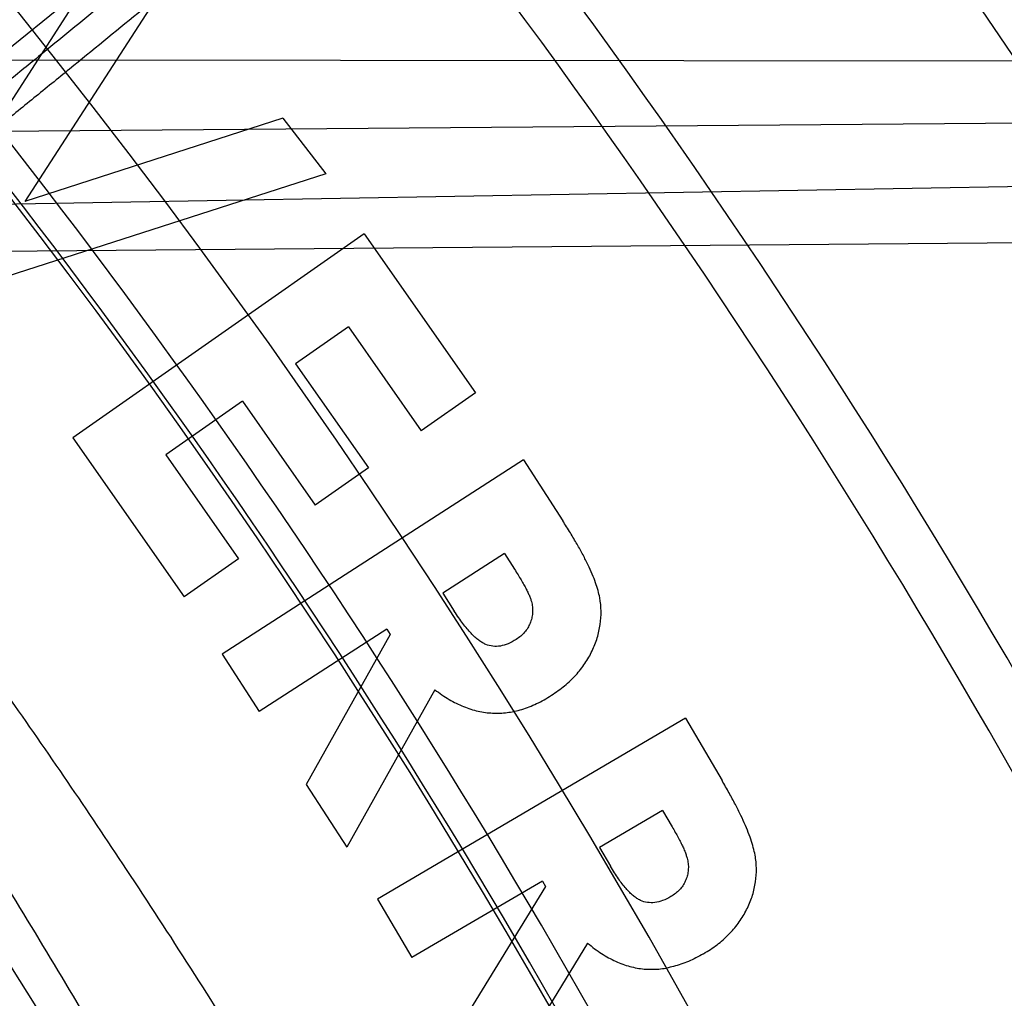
# Model space of a CAD drawing. Header units: millimetres. Extents: x 0 to 297, y 0 to 210.
# Tile 60 of 256: x 141.7902 to 141.8814, y 91.1638 to 91.2545. Entities that reach past the tile are written whole.
import ezdxf

# ---------------------------------------------------------------- set-up
doc = ezdxf.new("R2010")
doc.units = ezdxf.units.MM
doc.header["$LTSCALE"] = 16.335
doc.layers.get('0').update_dxf_attribs({"linetype": 'CONTINUOUS'})
for name, color, linetype in [('01_GLOBAL', 7, 'CONTINUOUS'), ('INTFCLR_1', 7, 'CONTINUOUS'), ('INTFCLR_144815', 7, 'CONTINUOUS')]:
    doc.layers.add(name, color=color, linetype=linetype)

msp = doc.modelspace()

# ---------------------------------------------------------------- linework, layer by layer
at = {"color": 7, "linetype": 'Continuous'}
msp.add_circle((142.5788034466, 92.2083412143), 3.42, dxfattribs=at)
at = {"color": 9, "linetype": 'Continuous'}
msp.add_arc((142.5788034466, 92.2083412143), 3.3761688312, 182.9674534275, 267.0325465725, dxfattribs=at)
at = {"layer": '01_GLOBAL', "color": 7, "linetype": 'Continuous'}
msp.add_circle((142.5788034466, 92.2083412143), 3.465, dxfattribs=at)
at = {"layer": 'INTFCLR_1', "color": 6, "linetype": 'Continuous'}
msp.add_arc((141.273551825, 90.84008959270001), 0.5431065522, 270, 90.00000002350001, dxfattribs=at)
at = {"layer": 'INTFCLR_1', "color": 9, "linetype": 'Continuous'}
msp.add_open_spline([(141.589474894, 91.22708959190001), (141.5901302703, 91.2270894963), (141.5934664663, 91.2257697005), (141.5972968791, 91.2235292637), (141.6010154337, 91.2211904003), (141.6028021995, 91.2200263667), (141.6058484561, 91.21800314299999), (141.6133970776, 91.21273816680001), (141.6260174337, 91.20304741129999), (141.6376862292, 91.1930563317), (141.6460232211, 91.1854269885), (141.6520280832, 91.1797738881), (141.6628847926, 91.1691018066), (141.6784293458, 91.15240674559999), (141.6967876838, 91.1301309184), (141.7100118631, 91.1118246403), (141.7179037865, 91.099896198), (141.7208202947, 91.09536318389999), (141.7252087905, 91.0884116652), (141.734595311, 91.0728013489), (141.748064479, 91.04743455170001), (141.7598995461, 91.0205684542), (141.766753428, 91.0022608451), (141.7697904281, 90.99350690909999), (141.7717861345, 90.9875658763), (141.7770905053, 90.9709626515), (141.7845086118, 90.94298471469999), (141.7896594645, 90.91431187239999), (141.7919274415, 90.89640779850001), (141.7926613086, 90.8897756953), (141.793657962, 90.87980496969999), (141.795242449, 90.8582113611), (141.7955788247, 90.82488434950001), (141.7934815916, 90.79663997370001), (141.7914638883, 90.7801127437), (141.7905895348, 90.7735282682), (141.788895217, 90.7621430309), (141.7848639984, 90.73984187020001), (141.7787596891, 90.71489416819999), (141.7721799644, 90.6936469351), (141.768123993, 90.6818069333), (141.7659952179, 90.6759685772), (141.7649089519, 90.6730772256)], degree=3, knots=[0, 0, 0, 0, 0.0031306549, 0.0166311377, 0.0214593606, 0.0240790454, 0.0268205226, 0.0389267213, 0.0680356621, 0.1027866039, 0.1122691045, 0.1220183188, 0.1421809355, 0.1849822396, 0.2309158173, 0.2799873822, 0.2927706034, 0.2992370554, 0.3057353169, 0.3320403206, 0.3862319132, 0.4428084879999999, 0.4721383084, 0.4795908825, 0.487069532, 0.5020757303, 0.5628487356, 0.6251729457, 0.6410612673, 0.6490543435, 0.6570463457, 0.6889269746, 0.7524526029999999, 0.8160592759, 0.8240370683, 0.8319876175, 0.8477879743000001, 0.8790177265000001, 0.9402188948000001, 0.970317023, 0.9852457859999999, 1, 1, 1, 1], dxfattribs=at)
at = {"layer": 'INTFCLR_1', "color": 6, "linetype": 'Continuous'}
msp.add_open_spline([(141.6277114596, 90.45308959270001), (141.628171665, 90.45308959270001), (141.6293857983, 90.4535584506), (141.6315047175, 90.4546851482), (141.6344755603, 90.4566024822), (141.6382959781, 90.45932618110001), (141.6430293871, 90.46297042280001), (141.6486619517, 90.46758769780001), (141.6548706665, 90.47298156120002), (141.6611699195, 90.47874448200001), (141.6671157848, 90.4844418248), (141.6725640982, 90.4898702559), (141.6775235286, 90.49499331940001), (141.6820174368, 90.4997851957), (141.6860792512, 90.50424019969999), (141.6897364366, 90.50835687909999), (141.6930192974, 90.51213812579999), (141.695970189, 90.5156093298), (141.6986132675, 90.51877794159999), (141.7009775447, 90.5216603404), (141.7030883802, 90.5242738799), (141.7049778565, 90.526646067), (141.7066938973, 90.528827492), (141.7083843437, 90.53100071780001), (141.7101852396, 90.53334413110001), (141.7120971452, 90.53586602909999), (141.7139888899, 90.53839686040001), (141.7158471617, 90.5409158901), (141.7177807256, 90.5435730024), (141.719921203, 90.54655873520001), (141.7223135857, 90.5499520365), (141.7249869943, 90.55381783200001), (141.7279695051, 90.558226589), (141.7312859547, 90.56325135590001), (141.7349620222, 90.56898214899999), (141.739037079, 90.5755449), (141.7435494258, 90.58308452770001), (141.7485344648, 90.591778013), (141.7540294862, 90.6018595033), (141.760066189, 90.61360340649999), (141.766684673, 90.62742065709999), (141.7737557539, 90.64350792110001), (141.780825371, 90.6613597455), (141.7874356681, 90.68018148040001), (141.7933066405, 90.6992600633), (141.7983875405, 90.71840914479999), (141.8026952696, 90.7376081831), (141.8062277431, 90.7567556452), (141.8090134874, 90.77590353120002), (141.811058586, 90.7949702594), (141.8123825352, 90.81398619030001), (141.8129971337, 90.83293247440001), (141.8129122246, 90.8518123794), (141.8121342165, 90.87063713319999), (141.8106673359, 90.8893947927), (141.8085112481, 90.9080934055), (141.8056642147, 90.9267302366), (141.8021262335, 90.9452767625), (141.7978831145, 90.9637745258), (141.7929277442, 90.9822003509), (141.7872355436, 91.0005755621), (141.7808222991, 91.0188067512), (141.7739442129, 91.03620618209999), (141.7670434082, 91.0519657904), (141.7605810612, 91.0655293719), (141.7546880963, 91.07706645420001), (141.7493295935, 91.08696962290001), (141.7444701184, 91.0955139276), (141.7400702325, 91.1029297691), (141.7360941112, 91.1093927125), (141.7325006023, 91.1150506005), (141.7292596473, 91.12001098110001), (141.726339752, 91.12437206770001), (141.7237187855, 91.128203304), (141.7213647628, 91.13157857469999), (141.7192605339, 91.1345456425), (141.717372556, 91.1371689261), (141.7156764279, 91.13949490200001), (141.7140548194, 91.1416921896), (141.7123690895, 91.1439503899), (141.7105117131, 91.1464071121), (141.7085985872, 91.1489024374), (141.7066793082, 91.1513715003), (141.7047357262, 91.15383994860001), (141.7026024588, 91.1565116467), (141.7002196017, 91.15944934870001), (141.69755058, 91.1626834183), (141.6945697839, 91.1662275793), (141.6912418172, 91.1701004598), (141.6875371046, 91.1743119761), (141.6834171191, 91.178874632), (141.6788518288, 91.1837864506), (141.6738154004, 91.18903530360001), (141.6682758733, 91.1946010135), (141.6622344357, 91.2004349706), (141.6557918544, 91.2063757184), (141.6493931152, 91.21197413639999), (141.6435362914, 91.2168073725), (141.6386043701, 91.22062540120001), (141.6346411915, 91.223465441), (141.6315795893, 91.22545094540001), (141.6294126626, 91.22660901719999), (141.6281767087, 91.22708959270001), (141.6277114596, 91.22708959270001)], degree=3, knots=[0, 0, 0, 0, 0.0015510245, 0.0042404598, 0.008161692, 0.0134191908, 0.0200669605, 0.0282845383, 0.0379646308, 0.04778133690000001, 0.0570562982, 0.0657163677, 0.0737008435, 0.0810864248, 0.08785639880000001, 0.09401872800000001, 0.09964461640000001, 0.1047327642, 0.1093734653, 0.1135510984, 0.1172970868, 0.1206958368, 0.1237721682, 0.1266512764, 0.1299751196, 0.1337328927, 0.1373171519, 0.1406241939, 0.1442827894, 0.1483924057, 0.1530055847, 0.1582756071, 0.1642330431, 0.1709447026, 0.1785661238, 0.1871788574, 0.1969791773, 0.2081785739, 0.2209513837, 0.2356728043, 0.2526768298, 0.2725784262, 0.2948857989, 0.3173719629, 0.3397942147, 0.362144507, 0.3841260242, 0.4060931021, 0.4277499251, 0.4493238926, 0.4707068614, 0.4919794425, 0.5131973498, 0.5343237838, 0.5554641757, 0.5765947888, 0.5977467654, 0.6189899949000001, 0.6402145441, 0.6616941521, 0.6832817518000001, 0.7050322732, 0.7268136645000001, 0.7463228, 0.7630041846, 0.7774428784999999, 0.7899800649, 0.8009502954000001, 0.8105690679, 0.8190401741, 0.8265233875, 0.8331581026, 0.8390096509, 0.8442114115, 0.8488026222, 0.8528784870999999, 0.8564706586, 0.8596954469, 0.8625805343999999, 0.8656744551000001, 0.8691928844, 0.8729603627, 0.8762716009, 0.879732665, 0.8835489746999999, 0.8877941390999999, 0.8924809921, 0.8976810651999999, 0.9034017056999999, 0.9096904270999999, 0.916584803, 0.9241199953, 0.932290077, 0.9411002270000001, 0.9505839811, 0.960593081, 0.9706330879, 0.9792338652, 0.9861845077, 0.991642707, 0.9956806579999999, 0.9984319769, 1, 1, 1, 1], dxfattribs=at)
at = {"layer": 'INTFCLR_144815', "color": 6, "linetype": 'Continuous'}
for p, q in [((141.8216003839, 91.278100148), (141.7463487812, 91.2171626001)), ((141.8002781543, 91.26392247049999), (141.7810850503, 91.2342379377)), ((141.8042583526, 91.2587535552), (141.7906214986, 91.2376705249)), ((141.814556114, 91.24538382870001), (141.7906214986, 91.2376705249)), ((141.814556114, 91.24538382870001), (141.8185363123, 91.2402149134)), ((141.8185363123, 91.2402149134), (141.7848114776, 91.2293962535)), ((141.8220847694, 91.23466669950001), (141.7950715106, 91.2157474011)), ((141.8220847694, 91.23466669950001), (141.8324092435, 91.2199212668)), ((141.9173326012, 91.2340991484), (141.7861968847, 91.2330275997)), ((141.820628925, 91.2260451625), (141.8157404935, 91.2226192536)), ((141.820628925, 91.2260451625), (141.8273805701, 91.21640186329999)), ((141.8157404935, 91.2226192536), (141.8224921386, 91.2129759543)), ((141.8324092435, 91.2199212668), (141.8273805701, 91.21640186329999)), ((141.8108053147, 91.21915995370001), (141.8036930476, 91.2141780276)), ((141.8108053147, 91.21915995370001), (141.8175569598, 91.2095166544)), ((141.7950715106, 91.2157474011), (141.8053959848, 91.2010019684)), ((141.8036930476, 91.2141780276), (141.8104446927, 91.2045347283)), ((141.8368661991, 91.213699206), (141.8089313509, 91.195694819)), ((141.8368661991, 91.213699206), (141.8404991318, 91.20806281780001)), ((141.8224921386, 91.2129759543), (141.8175569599, 91.2095166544)), ((141.8104446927, 91.2045347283), (141.8053959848, 91.2010019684)), ((141.8350898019, 91.2050309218), (141.8293732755, 91.2013445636)), ((141.8350898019, 91.2050309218), (141.836031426, 91.2035683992)), ((141.8293732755, 91.2013445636), (141.8304484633, 91.1996750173)), ((141.8241910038, 91.1980054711), (141.8123572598, 91.19037898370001)), ((141.8241910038, 91.1980054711), (141.8245115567, 91.19751128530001)), ((141.8245115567, 91.19751128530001), (141.8167247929, 91.1836006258)), ((141.8089313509, 91.195694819), (141.8123572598, 91.19037898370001)), ((141.8286386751, 91.19240247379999), (141.8204712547, 91.1777906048)), ((141.8518845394, 91.1897516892), (141.8233352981, 91.1729961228)), ((141.8518845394, 91.1897516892), (141.8552703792, 91.1839817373)), ((141.8167247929, 91.1836006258), (141.8204712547, 91.1777906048)), ((141.8497541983, 91.1811969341), (141.8439107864, 91.1777643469)), ((141.8497541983, 91.1811969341), (141.8506357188, 91.17970102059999)), ((141.8439107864, 91.1777643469), (141.8449191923, 91.1760547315)), ((141.8386149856, 91.1746589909), (141.8265207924, 91.1675600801)), ((141.8389155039, 91.17415144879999), (141.8305944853, 91.160628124)), ((141.8386149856, 91.1746589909), (141.8389155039, 91.17415144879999)), ((141.8233352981, 91.1729961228), (141.8265207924, 91.1675600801)), ((141.8428088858, 91.16889571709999), (141.8340738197, 91.1546912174))]:
    msp.add_line(p, q, dxfattribs=at)
at = {"layer": 'INTFCLR_144815', "color": 9, "linetype": 'Continuous'}
for p, q in [((141.7078664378, 91.2508559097), (141.9469818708, 91.25067086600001)), ((141.9619638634, 91.2455917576), (141.7207658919, 91.24358514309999)), ((141.720894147, 91.23623922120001), (141.9742295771, 91.240662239))]:
    msp.add_line(p, q, dxfattribs=at)
at = {"layer": 'INTFCLR_144815', "color": 6, "linetype": 'Continuous'}
for radius in [0.5743020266, 0.5472855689]:
    msp.add_circle((141.273551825, 90.84008959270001), radius, dxfattribs=at)
for radius, start, end in [(0.7917112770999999, 313.9937911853, 154.5150993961), (0.7647112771, 312.9543589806, 154.5144414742), (0.73941501, 282.2440355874, 71.2863570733), (0.5834285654, 308.490992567, 51.50900743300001), (0.7043008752, 24.36608327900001, 38.4121773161), (0.6104450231, 316.9838592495, 43.0161407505), (0.5760164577, 313.9992414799, 46.00075850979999), (0.6020735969, 24.4282423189, 38.31805207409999)]:
    msp.add_arc((141.273551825, 90.84008959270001), radius, start, end, dxfattribs=at)
at = {"layer": 'INTFCLR_144815', "color": 9, "linetype": 'Continuous'}
for centre, radius, start, end in [((141.273551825, 90.84008959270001), 0.7345008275, 292.4997540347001, 54.0964566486), ((141.2721114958, 90.7902413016), 0.8291653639, 33.2549236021, 48.17648278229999), ((141.2735550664, 90.84009111), 0.6625959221, 292.4997540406, 54.09645665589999), ((141.2735749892, 90.84009512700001), 0.6513931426, 311.2505121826, 48.7494878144), ((141.2735518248, 90.8400895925), 0.6994607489, 24.5006713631, 38.2755229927), ((141.2735518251, 90.84008959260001), 0.5937131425, 314.0862202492, 45.9137797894), ((141.273551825, 90.84008959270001), 0.5795156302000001, 313.8592910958, 46.1407088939), ((141.273551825, 90.84008959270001), 0.5757241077, 314.0319604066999, 45.9680396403), ((141.2735518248, 90.84008959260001), 0.6545224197, 24.6002115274, 38.16750630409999), ((141.2735518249, 90.8400895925), 0.6518520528, 24.6026704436, 38.1640956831), ((141.2735518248, 90.8400895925), 0.6069137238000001, 24.5770200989, 38.17193960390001)]:
    msp.add_arc(centre, radius, start, end, dxfattribs=at)
for points, knots in [([(141.8188416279, 91.27379392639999), (141.8186287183, 91.2734616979), (141.8180103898, 91.27296361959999), (141.8170858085, 91.2720868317), (141.8154043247, 91.27062345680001), (141.8133803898, 91.26887849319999), (141.8113766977, 91.26718385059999), (141.8100312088, 91.26605094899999), (141.8077145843, 91.26410764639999), (141.8052986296, 91.26209747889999), (141.8027871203, 91.260019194), (141.8009511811, 91.258503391), (141.7975806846, 91.2557295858), (141.7941455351, 91.25291916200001), (141.7911292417, 91.2504618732), (141.7890517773, 91.2487723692), (141.7874883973, 91.2475042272), (141.7864433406, 91.2466579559)], [0, 0, 0, 0, 0.0280049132, 0.0550778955, 0.09089591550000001, 0.1859461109, 0.244878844, 0.2771094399, 0.3107821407, 0.4594773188, 0.5001614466, 0.5421405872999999, 0.6284469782, 0.8099581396, 0.8571323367, 0.9045625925, 1, 1, 1, 1]), ([(141.8226572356, 91.2733661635), (141.8224250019, 91.2730169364), (141.8217674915, 91.2724901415), (141.8209878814, 91.2717544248), (141.8202777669, 91.2711331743), (141.8188017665, 91.2698420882), (141.8168283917, 91.2681601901), (141.814694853, 91.26636093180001), (141.8132610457, 91.2651586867), (141.8107929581, 91.2630958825), (141.8082194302, 91.26096164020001), (141.8055445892, 91.25875458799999), (141.8035893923, 91.2571446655), (141.8000001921, 91.25419831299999), (141.7963423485, 91.25121283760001), (141.7931308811, 91.24860205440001), (141.7909191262, 91.24680685), (141.7892547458, 91.24545931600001), (141.7881422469, 91.24455998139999)], [0, 0, 0, 0, 0.027981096, 0.0550441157, 0.0718858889, 0.0908621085, 0.1859106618, 0.2448425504, 0.2770739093, 0.3107486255, 0.4594482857, 0.5001337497, 0.5421146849, 0.6284253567, 0.8099466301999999, 0.8571241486, 0.9045572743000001, 1, 1, 1, 1]), ([(141.7140713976, 91.239196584), (141.7138431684, 91.2390029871), (141.7139951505, 91.2378533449), (141.7147929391, 91.2362359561), (141.7163015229, 91.2335343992), (141.7185278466, 91.2300968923), (141.7214490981, 91.2257628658), (141.7243052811, 91.22164368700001), (141.7268942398, 91.2179273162), (141.7298434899, 91.2136986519), (141.735690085, 91.2052905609), (141.7448453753, 91.1918473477), (141.7532702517, 91.17882432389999), (141.7592085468, 91.1692566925), (141.7634500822, 91.1622947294), (141.7711113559, 91.1493418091), (141.7820546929, 91.1295734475), (141.7925484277, 91.10857943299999), (141.7997013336, 91.09295756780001), (141.8037938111, 91.0835771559), (141.8099724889, 91.0689269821), (141.8187673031, 91.04607860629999), (141.8291486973, 91.01421032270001), (141.8365545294, 90.98634239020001), (141.8410124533, 90.9660999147), (141.8433636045, 90.95417320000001), (141.8466773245, 90.9359292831), (141.8506578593, 90.9080646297), (141.8526756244, 90.88307048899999), (141.8533025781, 90.8704391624)], [0, 0, 0, 0, 0.0022439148, 0.007012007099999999, 0.0145616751, 0.0248857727, 0.0379376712, 0.0536629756, 0.06249403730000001, 0.0718926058, 0.0923190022, 0.139277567, 0.1938351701, 0.208594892, 0.2237064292, 0.2549578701, 0.3214231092, 0.3930729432, 0.4308715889, 0.4502348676, 0.4698046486, 0.5500825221, 0.6337073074, 0.7209883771, 0.7661542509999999, 0.7890969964, 0.8121289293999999, 0.9051772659, 1, 1, 1, 1]), ([(141.8624418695, 90.87022915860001), (141.861803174, 90.8827740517), (141.8597531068, 90.9075992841), (141.8557097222, 90.9352684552), (141.8523384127, 90.9533813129), (141.8499523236, 90.9652259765), (141.8454176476, 90.98532971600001), (141.8378919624, 91.0130062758), (141.8273334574, 91.04464482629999), (141.818403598, 91.0673244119), (141.812123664, 91.081862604), (141.8079651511, 91.0911754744), (141.8006936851, 91.1066864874), (141.7900265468, 91.1275268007), (141.778905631, 91.14714006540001), (141.7711222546, 91.1599906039), (141.7668098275, 91.16689670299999), (141.7607741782, 91.1763926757), (141.7522058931, 91.1893107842), (141.742904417, 91.2026446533), (141.7369606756, 91.2109801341), (141.7339609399, 91.21517308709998), (141.7303177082, 91.2202703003), (141.7266062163, 91.2254994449), (141.7231829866, 91.23063774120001), (141.7216462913, 91.2333146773), (141.720828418, 91.23490508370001), (141.7206675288, 91.2360504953), (141.7208941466, 91.23623922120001)], [0, 0, 0, 0, 0.0945441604, 0.1873460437, 0.2103231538, 0.2332131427, 0.2782846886, 0.3654193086, 0.4489587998, 0.529211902, 0.5487834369, 0.5681546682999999, 0.6059759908, 0.6777110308, 0.7443035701, 0.7756315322, 0.7907861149, 0.80558492, 0.8603198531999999, 0.9074428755, 0.9279435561, 0.9373780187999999, 0.9462430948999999, 0.9751197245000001, 0.985468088, 0.9930239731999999, 0.9977802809, 1, 1, 1, 1]), ([(141.7643950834, 91.2251521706), (141.7663097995, 91.2226427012), (141.76891029, 91.2192426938), (141.7722127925, 91.2148822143), (141.7751386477, 91.2109955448), (141.7808032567, 91.2033830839), (141.7894883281, 91.191344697), (141.8005379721, 91.1751750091), (141.8101011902, 91.16021458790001), (141.8169374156, 91.1488850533), (141.8209735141, 91.1419812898), (141.8272374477, 91.1310271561), (141.8365583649, 91.1137358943), (141.8484164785, 91.0893188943), (141.8567560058, 91.06996123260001), (141.862108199, 91.0564505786), (141.8656932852, 91.0470658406), (141.8717788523, 91.0301948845), (141.8796951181, 91.00530168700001), (141.8878014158, 90.9742458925), (141.8926990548, 90.9501791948), (141.8954559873, 90.9337030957), (141.8971725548, 90.9224595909), (141.8990258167, 90.90827364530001), (141.9004721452, 90.89398905), (141.9013823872, 90.8824934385), (141.9024933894, 90.865262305), (141.9032154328, 90.83944294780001), (141.9021783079, 90.8050906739), (141.8999135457, 90.7794553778), (141.8977909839, 90.7624591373), (141.8962261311, 90.751245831), (141.8931316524, 90.73207443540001), (141.8876773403, 90.7054168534), (141.8795935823, 90.6745349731), (141.8716936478, 90.64973382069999), (141.8660384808, 90.63407483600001), (141.8633583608, 90.6270013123), (141.8615690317, 90.6223654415), (141.8566854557, 90.61004984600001), (141.8483593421, 90.5907378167), (141.8365254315, 90.5663810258), (141.8262696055, 90.54735809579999), (141.8189775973, 90.5347458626), (141.8148812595, 90.52788649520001), (141.8090411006, 90.5183062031), (141.8005369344, 90.50500223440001), (141.7894774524, 90.4888188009), (141.7807860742, 90.47677256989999), (141.7751193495, 90.4691578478), (141.7721958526, 90.46527455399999), (141.7689002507, 90.4609233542), (141.7663059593, 90.4575314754), (141.7643951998, 90.455027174)], [0, 0, 0, 0, 0.0113523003, 0.0153945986, 0.0196724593, 0.0288485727, 0.04952051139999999, 0.0730548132, 0.0992747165, 0.1133659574, 0.1206417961, 0.1280352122, 0.1587481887, 0.1912667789, 0.2256293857, 0.2345212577, 0.2435306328, 0.2617592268, 0.2990180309, 0.3374305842, 0.3771409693, 0.3872950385, 0.3975091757, 0.4180450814, 0.4387403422, 0.4491382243, 0.4595166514, 0.5008391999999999, 0.5419727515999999, 0.5830556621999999, 0.5933356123, 0.6035730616, 0.6237732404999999, 0.6631691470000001, 0.7013781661, 0.7385292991, 0.7567366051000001, 0.761249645, 0.7657337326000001, 0.7746080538, 0.8088969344, 0.8413373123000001, 0.8719692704, 0.886598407, 0.893729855, 0.9007025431, 0.926950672, 0.9505051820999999, 0.9711896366, 0.9803691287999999, 0.9846421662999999, 0.9886711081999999, 1, 1, 1, 1]), ([(141.8845709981, 90.8400896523), (141.8845710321, 90.8515170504), (141.884178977, 90.8658780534), (141.883115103, 90.88313596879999), (141.8822316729, 90.8948053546), (141.8808280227, 90.9093056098), (141.8790292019, 90.9237079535), (141.8773629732, 90.9351234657), (141.8746878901, 90.9518455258), (141.869936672, 90.9762699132), (141.8620699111, 91.0078005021), (141.854385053, 91.0330845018), (141.8484756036, 91.0502253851), (141.8449952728, 91.05975774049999), (141.839802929, 91.0734721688), (141.831713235, 91.09312303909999), (141.8202038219, 91.1179271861), (141.8111524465, 91.1355040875), (141.8050694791, 91.1466401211), (141.8011527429, 91.15365393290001), (141.7945207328, 91.1651615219), (141.7852415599, 91.1803626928), (141.7745168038, 91.1968019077), (141.7664476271, 91.20852133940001), (141.7620144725, 91.2147805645), (141.7609026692, 91.2163407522)], [0, 0, 0, 0, 0.08514645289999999, 0.1069705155, 0.1288336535, 0.1723417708, 0.2155033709, 0.2369658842, 0.2582983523, 0.3416830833, 0.4222645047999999, 0.5003369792, 0.5384972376, 0.5573483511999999, 0.5759473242, 0.6477620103, 0.7156277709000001, 0.779635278, 0.7950300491, 0.8101748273, 0.8394913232, 0.8939896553, 0.9428494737, 0.9857252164, 1, 1, 1, 1])]:
    msp.add_open_spline(points, degree=3, knots=knots, dxfattribs=at)
at = {"layer": 'INTFCLR_144815', "color": 6, "linetype": 'Continuous'}
for points, knots in [([(141.8173538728, 90.8400895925), (141.8173538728, 90.8429179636), (141.8173118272, 90.8485754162), (141.8171225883, 90.85706124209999), (141.8168070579, 90.8655470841), (141.8163650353, 90.87403295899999), (141.8157962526, 90.88251870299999), (141.8151003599, 90.891004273), (141.8142769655, 90.8994892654), (141.8133255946, 90.9079734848), (141.8122457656, 90.91645624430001), (141.8110369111, 90.9249371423), (141.8096985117, 90.9334151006), (141.8082299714, 90.94188934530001), (141.8066308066, 90.95035831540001), (141.8049004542, 90.9588208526), (141.8030385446, 90.9672748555), (141.80104466, 90.9757185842), (141.7989186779, 90.98414922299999), (141.7966604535, 90.9925643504), (141.7942702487, 91.0009603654), (141.7917483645, 91.0093340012), (141.789095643, 91.01768070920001), (141.7863130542, 91.02599619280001), (141.7834022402, 91.03427485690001), (141.7803651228, 91.0425111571), (141.7772043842, 91.0506984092), (141.7739232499, 91.0588295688), (141.7705257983, 91.06689663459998), (141.767016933, 91.07489092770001), (141.763402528, 91.0828029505), (141.7596895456, 91.09062233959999), (141.7558861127, 91.0983379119), (141.7520015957, 91.10593770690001), (141.7480466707, 91.1134090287), (141.744033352, 91.1207385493), (141.7399749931, 91.1279124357), (141.7358862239, 91.13491655), (141.7317828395, 91.1417366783), (141.7276816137, 91.148358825), (141.7236000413, 91.1547695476), (141.7195560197, 91.1609563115), (141.7155674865, 91.1669078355), (141.7116520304, 91.17261441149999), (141.7078264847, 91.17806819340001), (141.7041065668, 91.1832633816), (141.7005065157, 91.1881963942), (141.6970389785, 91.19286569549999), (141.6937149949, 91.1972715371), (141.690544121, 91.20141556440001), (141.6875338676, 91.20530135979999), (141.6846894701, 91.2089345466), (141.6820136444, 91.2123229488), (141.6795073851, 91.21547549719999), (141.6771704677, 91.2184015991), (141.6750020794, 91.22111039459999), (141.6730008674, 91.22361076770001), (141.6711651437, 91.22591115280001), (141.669493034, 91.2280194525), (141.6679826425, 91.2299427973), (141.666632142, 91.23168780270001), (141.6654391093, 91.2332604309), (141.6644023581, 91.2346669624), (141.6635160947, 91.2359113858), (141.6627882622, 91.2370028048), (141.6621863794, 91.2379330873), (141.6617182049, 91.2388949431), (141.6610997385, 91.2396961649), (141.6615040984, 91.2405846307), (141.6617698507, 91.240589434)], [0, 0, 0, 0, 0.0193136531, 0.0386315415, 0.05795820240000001, 0.0772974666, 0.0966541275, 0.1160313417, 0.1354339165, 0.1548642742, 0.1743271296, 0.1938240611, 0.2133596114, 0.2329339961, 0.2525510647, 0.2722100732, 0.2919141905, 0.3116608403, 0.3314519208, 0.351283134, 0.3711547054, 0.3910601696, 0.4109974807, 0.4309575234, 0.4509352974, 0.4709189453, 0.4908990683, 0.5108615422, 0.5307908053, 0.5506690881, 0.5704756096, 0.5901867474, 0.6097758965, 0.6292133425, 0.6484663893, 0.6674992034, 0.6862731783, 0.7047472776, 0.7228785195, 0.7406226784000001, 0.7579352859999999, 0.7747726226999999, 0.7910927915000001, 0.8068568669, 0.8220298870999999, 0.8365818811, 0.8504883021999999, 0.8637310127, 0.8762964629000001, 0.8881752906, 0.8993620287, 0.9098612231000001, 0.9196832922, 0.928844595, 0.9373624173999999, 0.9452545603, 0.952538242, 0.9592315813, 0.9653514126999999, 0.970913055, 0.9759307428, 0.980418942, 0.9843915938, 0.9878631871, 0.9908472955, 0.9933569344, 0.9954053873, 0.9981850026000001, 1, 1, 1, 1]), ([(141.6746009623, 90.43958975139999), (141.6743294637, 90.43959473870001), (141.6739346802, 90.44051627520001), (141.6745467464, 90.4413356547), (141.6750158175, 90.4423304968), (141.6756162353, 90.44328992), (141.6763427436, 90.4444157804), (141.6772268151, 90.4456987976), (141.6782605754, 90.44714833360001), (141.6794495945, 90.44876833), (141.6807951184, 90.4505653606), (141.6822994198, 90.4525454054), (141.6839649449, 90.45471611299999), (141.6857956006, 90.45708743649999), (141.6877946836, 90.4596693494), (141.6899625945, 90.4624689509), (141.6922956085, 90.46548894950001), (141.6947877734, 90.46873001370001), (141.6974360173, 90.4721973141), (141.7002434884, 90.4759050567), (141.7032142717, 90.479869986), (141.7063442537, 90.4840993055), (141.7096232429, 90.48859288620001), (141.7130388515, 90.4933481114), (141.7165811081, 90.4983662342), (141.7202374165, 90.50364521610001), (141.7239937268, 90.50918105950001), (141.7278347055, 90.5149677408), (141.731743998, 90.52099726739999), (141.735704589, 90.5272598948), (141.7396991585, 90.53374437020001), (141.7437104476, 90.540438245), (141.7477216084, 90.5473282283), (141.7517165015, 90.5544005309), (141.7556799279, 90.56164117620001), (141.7595977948, 90.56903626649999), (141.7634572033, 90.57657217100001), (141.767246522, 90.5842357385), (141.7709553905, 90.5920144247), (141.7745746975, 90.5998964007), (141.7780965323, 90.60787062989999), (141.7815140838, 90.6159268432), (141.7848215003, 90.6240554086), (141.7880144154, 90.63224886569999), (141.7910827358, 90.6404831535), (141.7940232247, 90.64874868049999), (141.7968372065, 90.6570474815), (141.7995279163, 90.6653897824), (141.8020958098, 90.6737784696), (141.8045374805, 90.68220316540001), (141.8068514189, 90.6906590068), (141.8090350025, 90.6991353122), (141.811086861, 90.7076240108), (141.8130074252, 90.7161235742), (141.8147973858, 90.72463376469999), (141.8164574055, 90.7331545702), (141.8179878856, 90.74168503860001), (141.8193889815, 90.750222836), (141.8206608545, 90.75876512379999), (141.8218038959, 90.7673101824), (141.8228186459, 90.77585753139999), (141.8237055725, 90.7844065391), (141.8244651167, 90.7929567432), (141.8250976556, 90.80150752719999), (141.8256035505, 90.8100588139), (141.825983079, 90.8186102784), (141.8262364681, 90.8271620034), (141.8263638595, 90.8357137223), (141.8263653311, 90.8442655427), (141.8262408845, 90.8528172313), (141.825990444, 90.8613689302), (141.8256138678, 90.8699203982), (141.8251109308, 90.8784716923), (141.8244813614, 90.887022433), (141.8237248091, 90.89557247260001), (141.8228408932, 90.9041213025), (141.821829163, 90.912668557), (141.8206891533, 90.9212135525), (141.8194203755, 90.92975547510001), (141.8180223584, 90.9382932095), (141.8164946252, 90.9468255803), (141.8148367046, 90.9553513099), (141.8130483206, 90.963868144), (141.8111294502, 90.9723729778), (141.8090801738, 90.9808627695), (141.8069004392, 90.98933536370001), (141.8045900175, 90.9977893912), (141.8021489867, 91.00622242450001), (141.7995780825, 91.01463013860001), (141.7968786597, 91.02300697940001), (141.794052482, 91.0313470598), (141.7911015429, 91.0396447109), (141.7880284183, 91.0478935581), (141.7848363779, 91.0560864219), (141.7815294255, 91.0642154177), (141.7781123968, 91.07227190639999), (141.7745910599, 91.08024645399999), (141.7709722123, 91.0881288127), (141.7672637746, 91.0959079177), (141.7634748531, 91.1035719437), (141.7596157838, 91.11110838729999), (141.7556981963, 91.11850409), (141.7517349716, 91.12574544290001), (141.7477402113, 91.1328185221), (141.7437291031, 91.139709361), (141.7397177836, 91.14640416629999), (141.7357230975, 91.1528896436), (141.7317622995, 91.15915334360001), (141.7278527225, 91.165183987), (141.7240113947, 91.17097180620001), (141.7202546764, 91.17650879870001), (141.7165979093, 91.18178892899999), (141.7130551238, 91.18680822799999), (141.7096387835, 91.1915648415), (141.7063596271, 91.1960589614), (141.7032265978, 91.2002926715), (141.7002468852, 91.2042696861), (141.6974259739, 91.20799513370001), (141.6947677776, 91.2114752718), (141.6922747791, 91.2147172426), (141.689948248, 91.21772876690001), (141.6877884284, 91.2205179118), (141.6857947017, 91.2230929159), (141.6839658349, 91.225461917), (141.6823001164, 91.22763286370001), (141.6807955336, 91.2296132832), (141.6794499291, 91.23141037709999), (141.6782609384, 91.2330304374), (141.6772266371, 91.234480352), (141.6763438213, 91.235762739), (141.6756133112, 91.23689083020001), (141.6750243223, 91.237843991), (141.6745991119, 91.2386960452), (141.6741632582, 91.23944360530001), (141.6741898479, 91.240581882), (141.6746009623, 91.240589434)], [0, 0, 0, 0, 0.0009311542, 0.0023661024, 0.0034197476, 0.004708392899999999, 0.006238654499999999, 0.0080169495, 0.0100497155, 0.0123440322, 0.0149074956, 0.0177478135, 0.0208710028, 0.0242896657, 0.0280205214, 0.0320682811, 0.0364316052, 0.0411066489, 0.04608797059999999, 0.0513925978, 0.0570544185, 0.0630770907, 0.069434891, 0.0761294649, 0.08315356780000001, 0.09049758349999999, 0.0981493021, 0.1060937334, 0.1143137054, 0.1227901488, 0.1315025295, 0.1404294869, 0.1495493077, 0.1588404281, 0.1682819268, 0.1778537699, 0.1875370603, 0.197314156, 0.207168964, 0.217086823, 0.2270545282, 0.2370604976, 0.2470942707, 0.2571461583, 0.2672135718, 0.2772260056, 0.2872285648, 0.2972614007, 0.3072826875, 0.3173107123, 0.3273382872, 0.3373435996, 0.3473246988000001, 0.3572841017, 0.367223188, 0.3771444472, 0.387051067, 0.3969410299, 0.4068119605, 0.4166652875, 0.4265028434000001, 0.4363264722, 0.4461370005, 0.4559367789, 0.4657270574, 0.4755104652, 0.4852884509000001, 0.4950636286, 0.5048374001, 0.5146124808, 0.5243903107, 0.5341735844, 0.5439637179, 0.5537632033, 0.5635732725, 0.5733961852, 0.5832332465, 0.5930862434, 0.6029564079, 0.6128446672, 0.6227518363, 0.6326790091, 0.6426268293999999, 0.6525927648, 0.6625749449, 0.6725742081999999, 0.6825911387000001, 0.6926266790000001, 0.7026779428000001, 0.7127386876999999, 0.7228052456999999, 0.7328732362, 0.7429368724, 0.7529895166, 0.7630233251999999, 0.7730292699, 0.7829971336, 0.7929151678, 0.8027701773, 0.8125475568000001, 0.8222311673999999, 0.8318035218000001, 0.8412455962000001, 0.8505374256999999, 0.8596580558, 0.8685859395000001, 0.8772993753, 0.8857769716, 0.8939982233, 0.9019439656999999, 0.9095970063, 0.9169424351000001, 0.9239679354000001, 0.9306640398, 0.9370242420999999, 0.9430448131, 0.9487246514, 0.9540648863, 0.9590688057, 0.9637413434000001, 0.9680887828, 0.9721183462, 0.9758379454, 0.9792560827, 0.9823810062, 0.9852211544, 0.9877847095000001, 0.9900792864, 0.992112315, 0.993890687, 0.995421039, 0.9967097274, 0.9977633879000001, 0.9985900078, 1, 1, 1, 1]), ([(141.6367999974, 91.22708959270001), (141.6364399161, 91.22708959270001), (141.6363255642, 91.2257295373), (141.6372569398, 91.2246598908), (141.63838536, 91.2227304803), (141.640177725, 91.22043632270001), (141.6424921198, 91.21746939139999), (141.6453817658, 91.2139362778), (141.6488464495, 91.20973608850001), (141.6528933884, 91.2048489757), (141.6575677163, 91.199162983), (141.6628623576, 91.1926298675), (141.6687637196, 91.1851889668), (141.6752395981, 91.1767911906), (141.6822044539, 91.1674440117), (141.6895907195, 91.157123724), (141.6972639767, 91.1458992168), (141.7051198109, 91.13380263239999), (141.7130153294, 91.12094050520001), (141.7208404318, 91.1073882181), (141.7284773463, 91.0932606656), (141.7358420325, 91.0786403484), (141.7428534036, 91.06363170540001), (141.7494631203, 91.0482979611), (141.755622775, 91.03272547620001), (141.7613102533, 91.0169574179), (141.7665038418, 91.0010528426), (141.7711928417, 90.98505273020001), (141.7753772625, 90.9689752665), (141.7790480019, 90.9528793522), (141.7822197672, 90.9367335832), (141.7848866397, 90.9206013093), (141.7870606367, 90.9044473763), (141.7887417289, 90.888322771), (141.7899368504, 90.8722155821), (141.7906506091, 90.85614051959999), (141.7908088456, 90.8454361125), (141.7908088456, 90.84008959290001)], [0, 0, 0, 0, 0.0025344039, 0.005901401, 0.0109295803, 0.0177704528, 0.0265540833, 0.0373505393, 0.04991676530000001, 0.0648695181, 0.0820131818, 0.1017234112, 0.1240566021, 0.1488553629, 0.1763609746, 0.2060970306, 0.2381748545, 0.2720515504, 0.3076064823, 0.3443876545, 0.3821831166, 0.4206251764, 0.4595934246, 0.4987613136, 0.5381325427, 0.5774437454, 0.6167240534, 0.6558745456, 0.6947773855, 0.7336358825, 0.7720551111, 0.8105726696, 0.8487051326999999, 0.8867612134, 0.9246626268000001, 0.9623689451, 1, 1, 1, 1]), ([(141.6876600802, 91.22708959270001), (141.6873876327, 91.22708959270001), (141.6869901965, 91.2261607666), (141.6875708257, 91.2253271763), (141.6880138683, 91.224310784), (141.6885845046, 91.22333053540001), (141.6892758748, 91.22218000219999), (141.6901180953, 91.2208688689), (141.6911032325, 91.2193879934), (141.6922361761, 91.21773389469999), (141.693517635, 91.2159004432), (141.6949495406, 91.213881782), (141.696533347, 91.21167127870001), (141.6982702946, 91.2092621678), (141.7001613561, 91.20664723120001), (141.702206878, 91.20381933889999), (141.7044067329, 91.2007711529), (141.7067598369, 91.1974957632), (141.7092643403, 91.193986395), (141.7119171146, 91.1902371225), (141.7147138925, 91.18624270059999), (141.7176489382, 91.1819990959), (141.7207150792, 91.1775035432), (141.7239035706, 91.17275489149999), (141.7272041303, 91.1677537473), (141.7306050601, 91.1625025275), (141.7340933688, 91.1570055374), (141.737654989, 91.1512689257), (141.7412750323, 91.1453005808), (141.7449380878, 91.1391099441), (141.7486285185, 91.1327077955), (141.7523307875, 91.12610594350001), (141.7560297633, 91.1193168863), (141.759710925, 91.11235358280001), (141.7633605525, 91.10522919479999), (141.7669658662, 91.0979568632), (141.7705151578, 91.0905494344), (141.7739978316, 91.08301930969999), (141.7774044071, 91.0753783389), (141.7807265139, 91.06763769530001), (141.7839568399, 91.0598078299), (141.7870890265, 91.0518985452), (141.7901177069, 91.0439187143), (141.7930382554, 91.0358767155), (141.7958469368, 91.02777984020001), (141.7985405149, 91.0196351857), (141.8011165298, 91.0114486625), (141.8035728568, 91.0032261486), (141.8059080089, 90.9949723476), (141.8081207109, 90.9866920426), (141.8102101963, 90.97838888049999), (141.8121758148, 90.9700666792), (141.814017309, 90.9617281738), (141.8157344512, 90.95337641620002), (141.8173273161, 90.9450134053), (141.8187959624, 90.93664150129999), (141.8201406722, 90.9282620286), (141.8213616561, 90.9198768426), (141.8224592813, 90.9114868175), (141.823433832, 90.90309336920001), (141.8242856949, 90.8946969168), (141.8250151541, 90.8862985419), (141.8256225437, 90.8778984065), (141.8261081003, 90.8694973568), (141.8264720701, 90.8610953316), (141.826714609, 90.8526929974), (141.8268358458, 90.84429018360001), (141.8268358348, 90.8358874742), (141.8267145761, 90.82748467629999), (141.8264720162, 90.8190823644), (141.8261080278, 90.8106804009), (141.8256224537, 90.8022794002), (141.8250150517, 90.79387936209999), (141.8242855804, 90.78548105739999), (141.823433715, 90.7770847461), (141.8224591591, 90.7686913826), (141.8213615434, 90.7603015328), (141.8201405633, 90.7519164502), (141.818795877, 90.7435371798), (141.8173272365, 90.7351653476), (141.8157344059, 90.7268025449), (141.8140172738, 90.71845084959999), (141.8121758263, 90.7101125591), (141.8102102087, 90.7017903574), (141.8081207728, 90.6934873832), (141.805908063, 90.68520703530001), (141.8035729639, 90.67695340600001), (141.801116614, 90.66873079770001), (141.7985406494, 90.6605444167), (141.7958470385, 90.6523996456), (141.7930384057, 90.6443028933), (141.7901178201, 90.636260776), (141.7870891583, 90.6282809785), (141.7839569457, 90.6203716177), (141.7807266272, 90.6125417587), (141.7774045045, 90.60480106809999), (141.7739979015, 90.5971600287), (141.7705152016, 90.5896298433), (141.7669658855, 90.582222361), (141.7633605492, 90.5749499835), (141.759710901, 90.567825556), (141.7560297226, 90.56086222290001), (141.7523307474, 90.55407316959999), (141.748628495, 90.5474713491), (141.7449380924, 90.54106924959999), (141.7412750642, 90.5348786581), (141.737655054, 90.528910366), (141.7340934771, 90.5231738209), (141.7306052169, 90.5176769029), (141.7272043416, 90.5124257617), (141.7239038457, 90.50742470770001), (141.7207154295, 90.50267616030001), (141.7176493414, 90.4981806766), (141.7147143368, 90.4939371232), (141.7119175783, 90.4899427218), (141.7092648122, 90.4861934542), (141.7067603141, 90.4826840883), (141.7044071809, 90.4794086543), (141.702207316, 90.4763604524), (141.700161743, 90.4735324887), (141.6982706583, 90.47091752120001), (141.6965336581, 90.4685083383), (141.6949498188, 90.466297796), (141.6935178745, 90.4642790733), (141.6922363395, 90.462445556), (141.691103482, 90.4607914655), (141.6901178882, 90.4593103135), (141.6892769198, 90.45799983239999), (141.6885816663, 90.4568471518), (141.6880221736, 90.45587298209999), (141.6876198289, 90.4550040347), (141.6872095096, 90.4542385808), (141.687244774, 90.45308959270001), (141.6876600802, 90.45308959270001)], [0, 0, 0, 0, 0.0009748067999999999, 0.0024843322, 0.0035889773, 0.0049377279, 0.0065370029, 0.0083930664, 0.0105121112, 0.0129009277, 0.0155662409, 0.0185155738, 0.0217561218, 0.0252958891, 0.029142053, 0.0333024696, 0.0377835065, 0.0425919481, 0.0477324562, 0.0532095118, 0.059024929, 0.0651792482, 0.071670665, 0.0784946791, 0.0856442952, 0.09310988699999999, 0.1008792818, 0.1089378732, 0.1172690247, 0.1258543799, 0.1346742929, 0.1437082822, 0.1529356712, 0.1623360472, 0.1718891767, 0.1815756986, 0.1913773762, 0.2012771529, 0.211259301, 0.2213094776, 0.2314148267, 0.2415638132, 0.2517458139, 0.2619526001, 0.2721754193, 0.2824085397, 0.2926450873, 0.3028812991, 0.3131119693, 0.3233349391, 0.3335463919, 0.3437455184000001, 0.3539296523, 0.3640990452, 0.3742517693, 0.3843890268, 0.3945097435, 0.4046157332, 0.4147062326, 0.4247836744, 0.4348478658, 0.4449015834, 0.4549448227, 0.4649806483, 0.4750093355, 0.4850340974, 0.4950553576, 0.5050763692, 0.5150976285, 0.5251223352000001, 0.5351510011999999, 0.5451866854, 0.5552299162, 0.5652834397, 0.5753475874, 0.5854247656, 0.5955152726, 0.6056208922, 0.6157416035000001, 0.6258785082, 0.6360313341, 0.6462002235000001, 0.6563845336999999, 0.6665832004, 0.6767949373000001, 0.6870173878, 0.6972484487, 0.7074841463, 0.7177211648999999, 0.7279537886, 0.7381770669, 0.7483834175, 0.7585658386, 0.7687147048, 0.7788200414, 0.7888703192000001, 0.7988525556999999, 0.8087524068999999, 0.8185541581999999, 0.8282407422, 0.8377939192, 0.8471943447, 0.8564217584, 0.8654556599, 0.8742755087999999, 0.8828608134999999, 0.8911918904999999, 0.8992503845, 0.907019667, 0.9144851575, 0.9216346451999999, 0.9284584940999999, 0.9349497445, 0.9411040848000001, 0.9469194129, 0.9523964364, 0.9575370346, 0.9623454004, 0.9668266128, 0.9709869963, 0.9748333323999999, 0.9783730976, 0.9816137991, 0.9845631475, 0.9872286, 0.9896174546, 0.9917366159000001, 0.9935927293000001, 0.995192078, 0.9965408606, 0.9976455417, 0.9985140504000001, 1, 1, 1, 1]), ([(141.8279920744, 90.8400895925), (141.8279920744, 90.8431078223), (141.8279453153, 90.8491449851), (141.827734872, 90.8581999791), (141.8273840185, 90.86725419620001), (141.8268925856, 90.8763071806), (141.8262603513, 90.88535831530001), (141.8254870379, 90.8944069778), (141.8245723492, 90.9034522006), (141.8235159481, 90.9124930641), (141.8223175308, 90.9215281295), (141.8209767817, 90.9305559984), (141.8194934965, 90.93957457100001), (141.8178674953, 90.94858181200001), (141.8160988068, 90.9575748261), (141.8141875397, 90.96655076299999), (141.8121341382, 90.9755057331), (141.8099392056, 90.9844358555), (141.8076038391, 90.9933360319), (141.8051294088, 91.0022010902), (141.8025179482, 91.01102454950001), (141.7997719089, 91.01979975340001), (141.7968945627, 91.0285187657), (141.7938898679, 91.03717307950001), (141.7907627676, 91.0457530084), (141.7875191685, 91.0542480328), (141.7841661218, 91.06264658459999), (141.7807119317, 91.0709360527), (141.7771662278, 91.0791028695), (141.773540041, 91.08713256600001), (141.7698458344, 91.09500990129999), (141.7660975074, 91.1027190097), (141.7623103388, 91.1102436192), (141.7585008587, 91.11756734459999), (141.7546866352, 91.1246740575), (141.750885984, 91.13154830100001), (141.7471176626, 91.1381756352), (141.743400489, 91.14454303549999), (141.7397529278, 91.1506392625), (141.7361926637, 91.1564551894), (141.7327361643, 91.16198410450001), (141.7293986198, 91.1672213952), (141.7261938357, 91.172164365), (141.7231341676, 91.17681202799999), (141.7202295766, 91.18116625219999), (141.7174873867, 91.1852318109), (141.714912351, 91.189016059), (141.712507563, 91.1925274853), (141.7102748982, 91.19577505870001), (141.7082153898, 91.1987677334), (141.7063294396, 91.2015141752), (141.7046169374, 91.2040227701), (141.7030776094, 91.2063008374), (141.7017103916, 91.20835673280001), (141.7005155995, 91.2101931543), (141.6994879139, 91.2118285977), (141.6986378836, 91.21323180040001), (141.6979277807, 91.2145176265), (141.6972633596, 91.2157351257), (141.6964914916, 91.2179110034), (141.697273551, 91.2179246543)], [0, 0, 0, 0, 0.0222571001, 0.0445186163, 0.0667890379, 0.0890723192, 0.1113729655, 0.1336940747, 0.1560397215, 0.1784119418, 0.2008143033, 0.2232471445, 0.2457129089, 0.2682100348, 0.2907394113, 0.3132970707, 0.3358817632, 0.358486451, 0.3811070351, 0.4037327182, 0.4263554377, 0.4489604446, 0.4715347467, 0.4940593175, 0.5165136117, 0.5388737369, 0.5611120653, 0.5831973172, 0.6050944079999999, 0.6267646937, 0.6481657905, 0.669252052, 0.6899749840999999, 0.7102837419, 0.7301263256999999, 0.7494508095, 0.7682064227, 0.7863443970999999, 0.8038198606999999, 0.8205929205, 0.8366293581, 0.851902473, 0.8663888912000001, 0.8800703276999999, 0.8929351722, 0.9049861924, 0.9162327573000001, 0.9266888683, 0.9363704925, 0.9452946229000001, 0.9534783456, 0.9609388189, 0.9676924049, 0.9737545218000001, 0.9791401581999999, 0.9838651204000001, 0.9879448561, 0.9913952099, 0.9942320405, 1, 1, 1, 1]), ([(141.8545562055, 90.84008959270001), (141.8545562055, 90.8458266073), (141.8543766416, 90.8573067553), (141.8535699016, 90.8745213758), (141.8522225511, 90.89173065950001), (141.8503317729, 90.90892995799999), (141.8478929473, 90.9261128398), (141.8449029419, 90.9432691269), (141.8413565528, 90.9603833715), (141.83725221, 90.9774357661), (141.8325884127, 90.9943993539), (141.8273701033, 91.011240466), (141.8216049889, 91.02791509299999), (141.8153120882, 91.0443704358), (141.8085173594, 91.06053977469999), (141.8012644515, 91.0763477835), (141.7936084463, 91.0917026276), (141.7856284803, 91.106503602), (141.777421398, 91.1206404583), (141.7691021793, 91.1340002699), (141.7608023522, 91.1464770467), (141.7526596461, 91.15797609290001), (141.7448116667, 91.1684275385), (141.7373791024, 91.1777871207), (141.7304690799, 91.186047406), (141.7241547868, 91.1932237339), (141.7184880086, 91.1993575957), (141.7134947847, 91.2045035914), (141.7091846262, 91.20872154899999), (141.7055514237, 91.2120766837), (141.7025916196, 91.21461634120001), (141.7002729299, 91.2164197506), (141.69861852, 91.21747867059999), (141.6976418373, 91.2179310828), (141.697273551, 91.2179246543)], [0, 0, 0, 0, 0.0408478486, 0.0817335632, 0.1226845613, 0.1637334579, 0.2049110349, 0.2462332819, 0.2877076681, 0.3293330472, 0.3710932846, 0.4129493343, 0.4548452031, 0.496691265, 0.5383653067, 0.5797017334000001, 0.6205048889, 0.6605076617, 0.6994062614, 0.7368735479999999, 0.7725477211, 0.8060862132, 0.8371823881, 0.8655946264, 0.8911736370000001, 0.9138533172, 0.9336464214, 0.9506270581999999, 0.9648988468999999, 0.9765861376, 0.9858149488, 0.9927059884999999, 0.9973773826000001, 1, 1, 1, 1]), ([(141.8394573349, 91.1918815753), (141.8396708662, 91.19202339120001), (141.8400892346, 91.19230124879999), (141.8406735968, 91.1927616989), (141.8412164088, 91.1932403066), (141.8417097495, 91.1937489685), (141.842159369, 91.19427693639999), (141.8425619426, 91.1948290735), (141.8429241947, 91.19539988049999), (141.8433279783, 91.19618943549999), (141.8437247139, 91.1971976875), (141.8440026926, 91.1984415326), (141.8440847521, 91.19969174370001), (141.8439867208, 91.2007479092), (141.8437795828, 91.20161885), (141.8435497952, 91.20234729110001), (141.8432321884, 91.20313602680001), (141.8428412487, 91.20399553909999), (141.842375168, 91.2049210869), (141.8418212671, 91.2059111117), (141.8411976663, 91.2069715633), (141.8407375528, 91.2076903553), (141.8404991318, 91.20806281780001)], [0, 0, 0, 0, 0.0411766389, 0.08067674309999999, 0.1194443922, 0.1573896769, 0.1944443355, 0.2307912, 0.2671169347, 0.3029550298, 0.3731720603, 0.4406067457, 0.5069239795, 0.5737706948, 0.6101281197, 0.6506310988, 0.6963996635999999, 0.7466691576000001, 0.8023414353, 0.8628669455, 0.9289406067, 1, 1, 1, 1]), ([(141.836031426, 91.2035683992), (141.83614171, 91.2033977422), (141.8363533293, 91.2030702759), (141.8366378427, 91.2025885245), (141.8368936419, 91.202146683), (141.8371167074, 91.2017414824), (141.8372939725, 91.20136687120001), (141.8374463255, 91.20103348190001), (141.8375517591, 91.20073297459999), (141.8376522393, 91.2003862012), (141.8377144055, 91.19997580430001), (141.8377042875, 91.19949196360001), (141.8376330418, 91.199016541), (141.8374859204, 91.1985535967), (141.8372626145, 91.19811772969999), (141.836975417, 91.1977142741), (141.8366155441, 91.1973541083), (141.8363352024, 91.1971577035), (141.8361917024, 91.19705716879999)], [0, 0, 0, 0, 0.0818489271, 0.1570563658, 0.2253538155, 0.2875498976, 0.3433025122, 0.3922905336, 0.4351210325, 0.4714603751, 0.5376650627, 0.6013434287, 0.6657751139, 0.7307227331, 0.7960961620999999, 0.8622947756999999, 0.9295121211, 1, 1, 1, 1]), ([(141.8361917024, 91.19705716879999), (141.8359455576, 91.1969121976), (141.8354832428, 91.1966399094), (141.8347410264, 91.19642335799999), (141.8340294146, 91.19639638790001), (141.8334608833, 91.19653974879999), (141.8330314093, 91.19676243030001), (141.8326955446, 91.19699692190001), (141.8323405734, 91.1972822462), (141.8319803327, 91.19763965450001), (141.8316178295, 91.1980631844), (141.8312330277, 91.1985391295), (141.8308396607, 91.199081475), (141.8305826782, 91.19947138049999), (141.8304484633, 91.1996750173)], [0, 0, 0, 0, 0.1175591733, 0.2208022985, 0.3154841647, 0.4084154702, 0.4589606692, 0.5145189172, 0.5772301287, 0.6467538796, 0.7235975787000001, 0.8072585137, 0.8993364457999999, 1, 1, 1, 1]), ([(141.8286386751, 91.19240247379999), (141.8288594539, 91.1922395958), (141.8292904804, 91.1919216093), (141.8299558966, 91.1914971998), (141.8306250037, 91.1911346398), (141.8312978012, 91.190835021), (141.8319721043, 91.1905927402), (141.8326447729, 91.19040180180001), (141.833322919, 91.1902833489), (141.8339999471, 91.1902211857), (141.8346788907, 91.1902248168), (141.8353416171, 91.19027150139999), (141.8357735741, 91.1903497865), (141.8359799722, 91.1903932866)], [0, 0, 0, 0, 0.1046156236, 0.2042411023, 0.3007278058, 0.3946018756, 0.4848349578, 0.573817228, 0.6609164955, 0.7470044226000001, 0.8327525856, 0.9196156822, 1, 1, 1, 1]), ([(141.8359799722, 91.1903932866), (141.8359993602, 91.1903973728), (141.836248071, 91.1904504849), (141.8367290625, 91.1905692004), (141.837409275, 91.1908154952), (141.8380946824, 91.1911104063), (141.8387834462, 91.19146290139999), (141.839229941, 91.1917402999), (141.8394573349, 91.1918815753)], [0, 0, 0, 0, 0.0156181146, 0.2004612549, 0.3904056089, 0.5854758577, 0.788888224, 1, 1, 1, 1]), ([(141.8535540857, 91.16792070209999), (141.8537717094, 91.1680538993), (141.8541990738, 91.16831546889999), (141.8548026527, 91.1687470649), (141.8553649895, 91.1691968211), (141.8558746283, 91.1696830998), (141.8563432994, 91.17019149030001), (141.8567712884, 91.1707221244), (141.8571468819, 91.17128302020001), (141.8575873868, 91.17204657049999), (141.8580188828, 91.1730384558), (141.8583543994, 91.1742620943), (141.8584810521, 91.17550471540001), (141.8584263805, 91.176556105), (141.8582674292, 91.1774333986), (141.8580590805, 91.1781629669), (141.8577854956, 91.17896655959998), (141.8574276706, 91.17983471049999), (141.8570071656, 91.18077814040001), (141.8564936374, 91.1817821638), (141.8559157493, 91.1828638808), (141.8554907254, 91.183600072), (141.8552703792, 91.1839817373)], [0, 0, 0, 0, 0.0411553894, 0.0808199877, 0.119636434, 0.1572374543, 0.1943481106, 0.2311445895, 0.2671059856, 0.303146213, 0.3732754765, 0.4409712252, 0.5070517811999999, 0.5739530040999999, 0.6100933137, 0.650698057, 0.6962441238, 0.7469996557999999, 0.8021394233, 0.8628553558, 0.928899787, 1, 1, 1, 1]), ([(141.8506357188, 91.17970102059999), (141.8507364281, 91.179525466), (141.8509293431, 91.17918918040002), (141.851198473, 91.17870039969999), (141.8514314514, 91.17824787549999), (141.851631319, 91.1778335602), (141.8518039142, 91.17746014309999), (141.8519272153, 91.1771161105), (141.8520329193, 91.1768134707), (141.8521097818, 91.17645887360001), (141.8521606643, 91.17604677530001), (141.8521254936, 91.17556623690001), (141.8520471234, 91.17509479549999), (141.8518729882, 91.1746470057), (141.8516427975, 91.174220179), (141.8513280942, 91.1738437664), (141.8509669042, 91.1734898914), (141.8506775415, 91.1733092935), (141.8505288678, 91.1732165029)], [0, 0, 0, 0, 0.08190831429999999, 0.1569004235, 0.2258007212, 0.2878522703, 0.3431022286, 0.3921334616, 0.435722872, 0.4726600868, 0.5388200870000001, 0.6028859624, 0.6670278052, 0.7314537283, 0.7963816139, 0.8623696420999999, 0.9292859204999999, 1, 1, 1, 1]), ([(141.8505288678, 91.1732165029), (141.8502776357, 91.173082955), (141.849805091, 91.17283176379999), (141.8490572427, 91.1726413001), (141.8483448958, 91.17264242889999), (141.8477821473, 91.1728087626), (141.8473618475, 91.173050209), (141.8470340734, 91.1732938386), (141.8466979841, 91.17359722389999), (141.8463580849, 91.173969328), (141.846008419, 91.17440155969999), (141.8456445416, 91.1748920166), (141.8452775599, 91.1754475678), (141.8450420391, 91.1758465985), (141.8449191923, 91.1760547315)], [0, 0, 0, 0, 0.1174926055, 0.2209928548, 0.3159311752, 0.4092449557, 0.4600047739, 0.5160461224, 0.5780463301, 0.6471790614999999, 0.7244800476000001, 0.8081711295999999, 0.8999427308, 1, 1, 1, 1]), ([(141.8428088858, 91.16889571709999), (141.8430203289, 91.168723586), (141.8434353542, 91.16838572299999), (141.844085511, 91.1679380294), (141.8447382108, 91.16755190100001), (141.8453932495, 91.1672198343), (141.8460500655, 91.16694392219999), (141.8467179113, 91.16673883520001), (141.8473840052, 91.16658055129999), (141.8480577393, 91.1664948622), (141.8487324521, 91.16646975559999), (141.849411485, 91.16649552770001), (141.8498734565, 91.1665529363), (141.8501092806, 91.1665955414), (141.8501198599, 91.16659747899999)], [0, 0, 0, 0, 0.1031484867, 0.2024622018, 0.298395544, 0.3899454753, 0.4802151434, 0.567608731, 0.6540510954, 0.7390028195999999, 0.8241548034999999, 0.9093067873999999, 0.9959295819, 1, 1, 1, 1]), ([(141.8535540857, 91.16792070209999), (141.8533217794, 91.1677910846), (141.8528659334, 91.16753674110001), (141.8521690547, 91.16720806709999), (141.851476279, 91.16693733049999), (141.8507914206, 91.1667441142), (141.8503403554, 91.1666378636), (141.8501198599, 91.16659747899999)], [0, 0, 0, 0, 0.2157147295, 0.4232889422, 0.6244749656, 0.818173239, 1, 1, 1, 1])]:
    msp.add_open_spline(points, degree=3, knots=knots, dxfattribs=at)

doc.saveas('drawing.dxf')
